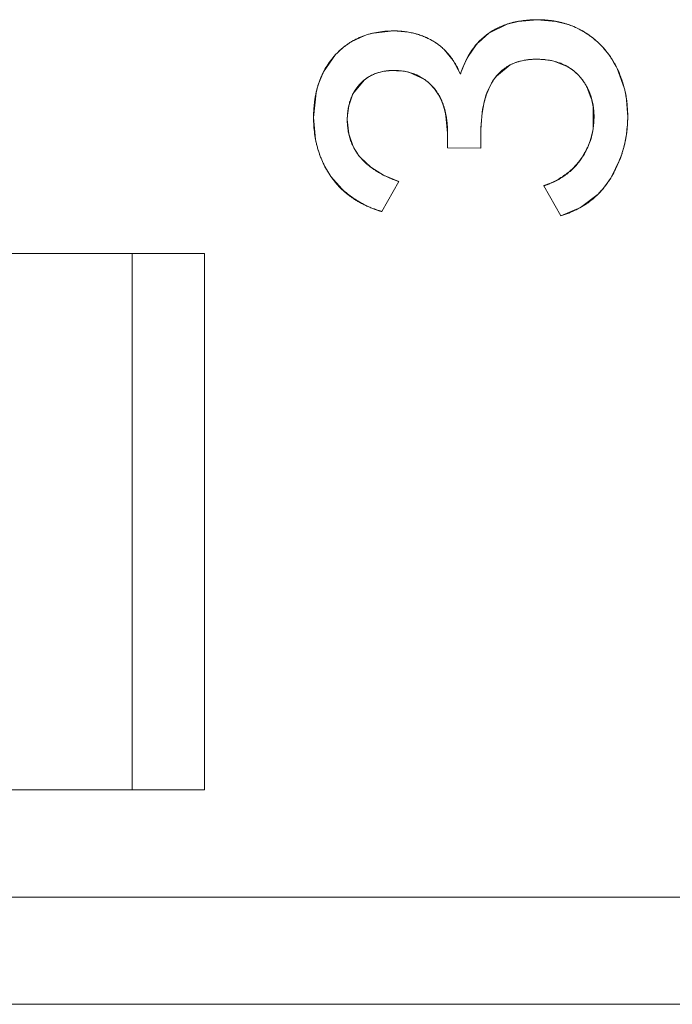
# Model space of a CAD drawing. Header units: inches. Extents: x 830 to 2908, y -1046 to 167.
# Tile 31 of 58: x 2654.63 to 2657.67, y -808.06 to -803.47. Entities that reach past the tile are written whole.
import ezdxf

# ---------------------------------------------------------------- set-up
doc = ezdxf.new("R2010")
doc.units = ezdxf.units.IN
doc.header["$LTSCALE"] = 23.1
doc.header["$MEASUREMENT"] = 0
doc.layers.get('0').update_dxf_attribs({"lineweight": 18})
doc.layers.add('1_6', color=7, linetype='Continuous', lineweight=18)

msp = doc.modelspace()

# ---------------------------------------------------------------- linework, layer by layer
at = {"color": 0, "linetype": 'Continuous', "lineweight": 0}
for p, q in [((2656.815, -803.536), (2656.9014, -803.4934)), ((2656.9014, -803.4934), (2656.9515, -803.4808)), ((2656.9515, -803.4808), (2657.0401, -803.473)), ((2657.0401, -803.473), (2657.1284, -803.4807)), ((2657.1284, -803.4807), (2657.1787, -803.4932)), ((2656.1762, -803.575), (2656.2337, -803.5477)), ((2656.2647, -803.5381), (2656.3707, -803.5254)), ((2656.3707, -803.5254), (2656.4403, -803.5311)), ((2656.7667, -803.579), (2656.815, -803.536)), ((2656.7215, -803.6406), (2656.7532, -803.5947)), ((2656.0449, -803.7159), (2656.101, -803.636)), ((2656.6074, -803.6123), (2656.6491, -803.6628)), ((2656.6491, -803.6628), (2656.683, -803.7271)), ((2656.9155, -803.6839), (2656.8516, -803.7356)), ((2656.9439, -803.6716), (2656.9155, -803.6839)), ((2657.0003, -803.6593), (2656.954, -803.6684)), ((2657.0381, -803.6573), (2657.0279, -803.6575)), ((2657.0977, -803.6621), (2657.0381, -803.6573)), ((2657.1813, -803.6913), (2657.118, -803.6663)), ((2656.0187, -803.7797), (2656.0449, -803.7159)), ((2656.415, -803.7126), (2656.3557, -803.7102)), ((2656.5163, -803.752), (2656.4423, -803.718)), ((2657.4136, -803.7), (2657.4469, -803.7905)), ((2656.2342, -803.7544), (2656.1818, -803.8191)), ((2656.5621, -803.7953), (2656.5392, -803.7705)), ((2655.9981, -803.9289), (2656.0096, -803.8146)), ((2656.1818, -803.8191), (2656.162, -803.8743)), ((2657.2933, -803.8401), (2657.2776, -803.7979)), ((2657.455, -803.8284), (2657.463, -803.9251)), ((2656.162, -803.8743), (2656.1559, -803.9179)), ((2657.3022, -803.9806), (2657.3018, -803.8785)), ((2656.6229, -804.0027), (2656.6155, -803.9215)), ((2656.0074, -804.031), (2655.9981, -803.9289)), ((2656.1553, -803.9386), (2656.1622, -804.0054)), ((2656.1622, -804.0054), (2656.1828, -804.0638)), ((2656.6229, -804.0706), (2656.6229, -804.0027)), ((2656.7781, -804.0124), (2656.7781, -804.0725)), ((2656.7781, -804.0725), (2656.6229, -804.0706)), ((2656.2174, -804.1162), (2656.2647, -804.1609)), ((2657.4274, -804.122), (2657.3835, -804.2112)), ((2656.2647, -804.1609), (2656.3243, -804.1981)), ((2656.3243, -804.1981), (2656.3959, -804.2277)), ((2656.13, -804.2619), (2656.0786, -804.2035)), ((2656.3163, -804.3674), (2656.3959, -804.2277)), ((2657.0711, -804.2471), (2657.1507, -804.3868)), ((2657.3835, -804.2112), (2657.3447, -804.2643)), ((2657.325, -804.2858), (2657.2434, -804.3482)), ((2657.2434, -804.3482), (2657.1507, -804.3868))]:
    msp.add_line(p, q, dxfattribs=at)
for centre, radius, start, end in [((2657.0605, -803.8622), 0.3875, 68.5068, 72.2366), ((2657.0644, -803.8532), 0.3777, 57.3749, 68.5448), ((2656.3515, -803.8759), 0.3488, 104.4149, 109.7464), ((2656.381, -803.8813), 0.3552, 75.3234, 80.3929), ((2656.3849, -803.8655), 0.3389, 72.5849, 75.2818), ((2656.3852, -803.8648), 0.3381, 69.5901, 72.586), ((2656.3887, -803.856), 0.3287, 58.8234, 69.6384), ((2657.0638, -803.8531), 0.3779, 51.7015, 57.302), ((2657.0526, -803.8674), 0.3961, 47.1658, 51.7104), ((2656.3543, -803.8713), 0.3457, 121, 137.1104), ((2657.0208, -803.8108), 0.344, 137.6236, 141.0718), ((2657.0451, -803.8757), 0.4072, 45.1467, 47.1779), ((2657.0353, -803.8852), 0.4209, 37.7457, 45.1199), ((2657.0744, -803.8484), 0.4095, 149.4989, 152.056), ((2657.0273, -803.8916), 0.4311, 34.9647, 37.7683), ((2657.0249, -803.8933), 0.434, 31.3374, 34.9651), ((2657.0938, -803.8581), 0.4312, 153.9739, 162.315), ((2657.083, -803.853), 0.4193, 152.0527, 153.9554), ((2657.0167, -803.8817), 0.2223, 106.394, 109.1188), ((2657.035, -803.9781), 0.3207, 94.7602, 96.2202), ((2657.0366, -803.9969), 0.3396, 93.283, 94.7595), ((2657.0379, -804.0201), 0.3628, 91.5709, 93.2797), ((2657.0483, -803.9532), 0.2953, 76.3494, 80.3826), ((2657.0257, -803.8929), 0.4332, 26.4354, 31.3412), ((2656.3574, -803.9075), 0.1965, 120.0074, 128.8293), ((2656.3785, -803.9686), 0.2586, 75.7101, 81.8759), ((2656.4115, -803.9008), 0.411, 162.8774, 165.1133), ((2656.3902, -803.9315), 0.2194, 47.2212, 54.9091), ((2657.0362, -803.91), 0.2662, 24.9036, 29.2288), ((2656.4359, -803.9072), 0.4362, 165.1186, 167.7464), ((2656.9612, -803.914), 0.5012, 9.842, 14.2664), ((2656.9903, -803.9271), 0.3152, 11.5169, 16.0365), ((2656.9798, -803.9294), 0.326, 8.9729, 11.5295), ((2656.4864, -803.9387), 0.3311, 176.3976, 179.9923), ((2656.8804, -803.9229), 0.5826, 350.2764, 359.7788), ((2656.976, -803.9323), 0.3298, 337.1861, 351.5666), ((2656.4959, -803.9376), 0.4974, 190.8292, 194.0781), ((2656.4129, -803.9496), 0.2569, 206.4073, 220.4382), ((2656.9161, -803.9302), 0.5461, 340.2112, 346.9738), ((2656.8984, -803.9258), 0.5644, 346.9481, 349.3379), ((2656.8928, -803.9247), 0.5701, 349.3354, 350.2495), ((2656.9322, -803.9356), 0.5291, 339.3728, 340.1805), ((2656.9627, -803.9112), 0.3531, 303.6547, 308.258), ((2656.9681, -803.9179), 0.3445, 308.2409, 315.1948), ((2656.9695, -803.9262), 0.3366, 287.5582, 294.5206), ((2656.9644, -803.9147), 0.3492, 294.4966, 298.6534), ((2656.9621, -803.9105), 0.354, 298.6509, 303.6596), ((2656.4256, -803.9451), 0.4333, 226.9672, 231.5652), ((2656.4432, -803.9228), 0.4617, 231.5876, 238.8948), ((2657.0379, -804.0031), 0.4029, 315.4307, 319.5853), ((2656.4509, -803.9105), 0.4762, 238.8592, 239.8586), ((2656.4529, -803.907), 0.4803, 239.8606, 242.5454), ((2656.4544, -803.9042), 0.4834, 242.5443, 245.7104), ((2656.4516, -803.9107), 0.4763, 245.6875, 253.4874)]:
    msp.add_arc(centre, radius, start, end, dxfattribs=at)
for points, knots in [([(2657.0401, -803.473), (2657.0289, -803.473), (2657.007, -803.4737), (2656.9755, -803.4766), (2656.9504, -803.4807), (2656.931, -803.485), (2656.9168, -803.4887), (2656.9029, -803.4929), (2656.8893, -803.4975), (2656.8761, -803.5027), (2656.8653, -803.5074), (2656.8569, -803.5114), (2656.8506, -803.5146), (2656.8445, -803.5178), (2656.8394, -803.5207), (2656.8354, -803.523), (2656.8324, -803.5247), (2656.8295, -803.5265), (2656.8265, -803.5284), (2656.8241, -803.5299), (2656.8222, -803.5312), (2656.8207, -803.5321), (2656.8195, -803.5329), (2656.8185, -803.5336), (2656.8178, -803.5341), (2656.8171, -803.5345), (2656.8165, -803.5349), (2656.816, -803.5353), (2656.8157, -803.5355), (2656.8155, -803.5356), (2656.8153, -803.5358), (2656.8152, -803.5359), (2656.8151, -803.5359), (2656.815, -803.536), (2656.815, -803.536), (2656.815, -803.536)], [0, 0, 0, 0, 0.125, 0.25, 0.375, 0.437501, 0.500001, 0.562501, 0.625001, 0.687501, 0.750001, 0.781251, 0.812501, 0.843751, 0.875001, 0.890626, 0.906251, 0.921876, 0.937501, 0.953126, 0.960939, 0.968751, 0.976564, 0.98047, 0.984376, 0.988282, 0.992189, 0.994142, 0.996095, 0.997071, 0.998048, 0.999025, 0.999513, 0.999757, 1, 1, 1, 1]), ([(2657.268, -803.5351), (2657.26, -803.5299), (2657.2436, -803.5202), (2657.2179, -803.5076), (2657.1956, -803.4987), (2657.1771, -803.4926), (2657.163, -803.4885), (2657.1486, -803.4848), (2657.134, -803.4817), (2657.119, -803.479), (2657.1063, -803.4772), (2657.096, -803.476), (2657.0883, -803.4752), (2657.0804, -803.4745), (2657.0738, -803.4741), (2657.0685, -803.4737), (2657.0645, -803.4736), (2657.0604, -803.4734), (2657.0564, -803.4732), (2657.053, -803.4732), (2657.0503, -803.4731), (2657.0483, -803.4731), (2657.0466, -803.473), (2657.0452, -803.473), (2657.0442, -803.473), (2657.0431, -803.473), (2657.0423, -803.473), (2657.0416, -803.473), (2657.0412, -803.473), (2657.0408, -803.473), (2657.0406, -803.473), (2657.0404, -803.473), (2657.0402, -803.473), (2657.0401, -803.473), (2657.0401, -803.473), (2657.0401, -803.473)], [0, 0, 0, 0, 0.125, 0.25, 0.375, 0.437501, 0.500001, 0.562501, 0.625001, 0.687501, 0.750001, 0.781251, 0.812501, 0.843751, 0.875001, 0.890626, 0.906251, 0.921876, 0.937501, 0.953126, 0.960939, 0.968751, 0.976564, 0.98047, 0.984376, 0.988282, 0.992189, 0.994142, 0.996095, 0.997071, 0.998048, 0.999025, 0.999513, 0.999757, 1, 1, 1, 1]), ([(2656.3707, -803.5254), (2656.3567, -803.5254), (2656.3296, -803.5266), (2656.2909, -803.5317), (2656.2603, -803.5389), (2656.2368, -803.5464), (2656.2197, -803.5529), (2656.2031, -803.5602), (2656.187, -803.5684), (2656.1714, -803.5775), (2656.1588, -803.5858), (2656.149, -803.5929), (2656.1417, -803.5984), (2656.1346, -803.6041), (2656.1288, -803.609), (2656.1242, -803.6131), (2656.1208, -803.6162), (2656.1174, -803.6194), (2656.1141, -803.6226), (2656.1113, -803.6253), (2656.1091, -803.6275), (2656.1074, -803.6292), (2656.1061, -803.6306), (2656.105, -803.6317), (2656.1042, -803.6326), (2656.1034, -803.6334), (2656.1027, -803.6341), (2656.1022, -803.6347), (2656.1018, -803.6351), (2656.1016, -803.6354), (2656.1014, -803.6356), (2656.1012, -803.6358), (2656.1011, -803.6359), (2656.101, -803.6359), (2656.101, -803.636), (2656.101, -803.636), (2656.101, -803.636)], [0, 0, 0, 0, 0.125, 0.25, 0.375, 0.437501, 0.500001, 0.562501, 0.625001, 0.687501, 0.750001, 0.781251, 0.812501, 0.843751, 0.875001, 0.890626, 0.906251, 0.921876, 0.937501, 0.953126, 0.960939, 0.968751, 0.976564, 0.98047, 0.984376, 0.988282, 0.992189, 0.994142, 0.996095, 0.997071, 0.998048, 0.999025, 0.999513, 0.999757, 0.999997, 1, 1, 1, 1]), ([(2656.5589, -803.5748), (2656.5521, -803.5707), (2656.5382, -803.563), (2656.5166, -803.5529), (2656.498, -803.5458), (2656.4827, -803.5409), (2656.4711, -803.5377), (2656.4592, -803.5348), (2656.4471, -803.5323), (2656.4349, -803.5302), (2656.4245, -803.5287), (2656.4161, -803.5278), (2656.4098, -803.5271), (2656.4034, -803.5266), (2656.398, -803.5262), (2656.3937, -803.526), (2656.3904, -803.5258), (2656.3872, -803.5257), (2656.3839, -803.5256), (2656.3812, -803.5255), (2656.379, -803.5255), (2656.3773, -803.5255), (2656.3759, -803.5254), (2656.3748, -803.5254), (2656.374, -803.5254), (2656.3732, -803.5254), (2656.3725, -803.5254), (2656.3719, -803.5254), (2656.3716, -803.5254), (2656.3713, -803.5254), (2656.3711, -803.5254), (2656.3709, -803.5254), (2656.3708, -803.5254), (2656.3707, -803.5254), (2656.3707, -803.5254), (2656.3707, -803.5254)], [0, 0, 0, 0, 0.125, 0.25, 0.375, 0.4375, 0.500001, 0.562501, 0.625001, 0.687501, 0.750001, 0.781251, 0.812501, 0.843751, 0.875001, 0.890626, 0.906251, 0.921876, 0.937501, 0.953126, 0.960939, 0.968751, 0.976564, 0.98047, 0.984376, 0.988282, 0.992189, 0.994142, 0.996095, 0.997071, 0.998048, 0.999024, 0.999513, 0.999757, 1, 1, 1, 1]), ([(2657.4136, -803.7), (2657.4094, -803.6914), (2657.4007, -803.6747), (2657.3861, -803.6509), (2657.3728, -803.6321), (2657.3614, -803.6177), (2657.3525, -803.6073), (2657.3432, -803.5971), (2657.3336, -803.5873), (2657.3235, -803.5778), (2657.3149, -803.5701), (2657.3078, -803.5642), (2657.3024, -803.5598), (2657.2969, -803.5555), (2657.2922, -803.5519), (2657.2884, -803.5492), (2657.2856, -803.5471), (2657.2827, -803.545), (2657.2798, -803.543), (2657.2774, -803.5413), (2657.2754, -803.54), (2657.2739, -803.539), (2657.2727, -803.5382), (2657.2717, -803.5375), (2657.271, -803.5371), (2657.2702, -803.5366), (2657.2696, -803.5362), (2657.2691, -803.5358), (2657.2688, -803.5356), (2657.2685, -803.5355), (2657.2683, -803.5354), (2657.2682, -803.5353), (2657.2681, -803.5352), (2657.268, -803.5351), (2657.268, -803.5351), (2657.268, -803.5351)], [0, 0, 0, 0, 0.125, 0.25, 0.375, 0.437501, 0.500001, 0.562501, 0.625001, 0.687501, 0.750001, 0.781251, 0.812501, 0.843751, 0.875001, 0.890626, 0.906251, 0.921876, 0.937501, 0.953126, 0.960939, 0.968751, 0.976564, 0.98047, 0.984376, 0.988282, 0.992189, 0.994142, 0.996095, 0.997071, 0.998048, 0.999025, 0.999513, 0.999757, 1, 1, 1, 1]), ([(2656.683, -803.7271), (2656.6794, -803.7185), (2656.6719, -803.702), (2656.6594, -803.6788), (2656.648, -803.6608), (2656.6383, -803.6473), (2656.6307, -803.6376), (2656.6228, -803.6283), (2656.6146, -803.6194), (2656.606, -803.6109), (2656.5987, -803.6042), (2656.5927, -803.599), (2656.5881, -803.5952), (2656.5834, -803.5916), (2656.5794, -803.5886), (2656.5762, -803.5863), (2656.5738, -803.5846), (2656.5714, -803.5829), (2656.5689, -803.5812), (2656.5668, -803.5798), (2656.5652, -803.5788), (2656.5639, -803.578), (2656.5629, -803.5773), (2656.562, -803.5768), (2656.5614, -803.5764), (2656.5608, -803.576), (2656.5602, -803.5757), (2656.5598, -803.5754), (2656.5596, -803.5752), (2656.5593, -803.5751), (2656.5592, -803.575), (2656.559, -803.5749), (2656.559, -803.5749), (2656.5589, -803.5748), (2656.5589, -803.5748), (2656.5589, -803.5748), (2656.5589, -803.5748)], [0, 0, 0, 0, 0.125, 0.25, 0.375, 0.437501, 0.500001, 0.562501, 0.625001, 0.687501, 0.750001, 0.781251, 0.812501, 0.843751, 0.875001, 0.890626, 0.906251, 0.921876, 0.937501, 0.953126, 0.960939, 0.968751, 0.976564, 0.98047, 0.984376, 0.988282, 0.992189, 0.994142, 0.996095, 0.997072, 0.998048, 0.999025, 0.999513, 0.999757, 0.999996, 1, 1, 1, 1]), ([(2656.101, -803.636), (2656.0924, -803.6452), (2656.0763, -803.6644), (2656.0554, -803.6954), (2656.0407, -803.7231), (2656.0305, -803.7464), (2656.0237, -803.7644), (2656.0176, -803.783), (2656.0124, -803.8021), (2656.008, -803.8218), (2656.005, -803.8387), (2656.003, -803.8525), (2656.0016, -803.863), (2656.0005, -803.8736), (2655.9998, -803.8826), (2655.9993, -803.8899), (2655.999, -803.8953), (2655.9987, -803.9008), (2655.9985, -803.9064), (2655.9983, -803.911), (2655.9982, -803.9148), (2655.9982, -803.9176), (2655.9981, -803.9199), (2655.9981, -803.9218), (2655.9981, -803.9232), (2655.9981, -803.9246), (2655.9981, -803.9258), (2655.9981, -803.9268), (2655.9981, -803.9274), (2655.9981, -803.9278), (2655.9981, -803.9282), (2655.9981, -803.9285), (2655.9981, -803.9287), (2655.9981, -803.9288), (2655.9981, -803.9289), (2655.9981, -803.9289)], [0, 0, 0, 0, 0.125, 0.25, 0.375, 0.437501, 0.500001, 0.562501, 0.625001, 0.687501, 0.750001, 0.781251, 0.812501, 0.843751, 0.875001, 0.890626, 0.906251, 0.921876, 0.937501, 0.953126, 0.960939, 0.968751, 0.976564, 0.98047, 0.984376, 0.988282, 0.992189, 0.994142, 0.996095, 0.997072, 0.998048, 0.999025, 0.999513, 0.999757, 1, 1, 1, 1]), ([(2656.7781, -804.0124), (2656.7781, -803.9828), (2656.7808, -803.9273), (2656.793, -803.8552), (2656.8099, -803.8044), (2656.8275, -803.7692), (2656.8427, -803.7456), (2656.86, -803.7248), (2656.8793, -803.7068), (2656.9006, -803.6915), (2656.9201, -803.6811), (2656.9367, -803.6742), (2656.9496, -803.6697), (2656.9631, -803.6659), (2656.9747, -803.6633), (2656.9843, -803.6615), (2656.9916, -803.6604), (2656.999, -803.6594), (2657.0066, -803.6587), (2657.013, -803.6582), (2657.0181, -803.6578), (2657.0221, -803.6577), (2657.0254, -803.6575), (2657.028, -803.6574), (2657.03, -803.6574), (2657.032, -803.6574), (2657.0337, -803.6573), (2657.035, -803.6573), (2657.0359, -803.6573), (2657.0365, -803.6573), (2657.037, -803.6573), (2657.0375, -803.6573), (2657.0378, -803.6573), (2657.0379, -803.6573), (2657.0381, -803.6573), (2657.0381, -803.6573), (2657.0381, -803.6573)], [0, 0, 0, 0, 0.125, 0.25, 0.375, 0.4375, 0.5, 0.5625, 0.625, 0.6875, 0.75, 0.78125, 0.8125, 0.84375, 0.875, 0.890625, 0.90625, 0.921875, 0.9375, 0.953125, 0.960938, 0.96875, 0.976563, 0.980469, 0.984375, 0.988282, 0.992188, 0.994141, 0.996094, 0.997071, 0.998047, 0.999024, 0.999512, 0.999756, 0.999997, 1, 1, 1, 1]), ([(2657.0381, -803.6573), (2657.0486, -803.6573), (2657.069, -803.6581), (2657.098, -803.6617), (2657.1206, -803.6667), (2657.1379, -803.6719), (2657.1504, -803.6763), (2657.1625, -803.6814), (2657.1742, -803.6871), (2657.1854, -803.6934), (2657.1944, -803.6991), (2657.2014, -803.704), (2657.2065, -803.7078), (2657.2116, -803.7118), (2657.2157, -803.7152), (2657.2189, -803.7181), (2657.2213, -803.7202), (2657.2236, -803.7224), (2657.226, -803.7246), (2657.2279, -803.7265), (2657.2294, -803.728), (2657.2306, -803.7292), (2657.2315, -803.7302), (2657.2323, -803.7309), (2657.2328, -803.7315), (2657.2334, -803.7321), (2657.2339, -803.7326), (2657.2342, -803.733), (2657.2345, -803.7333), (2657.2346, -803.7335), (2657.2348, -803.7336), (2657.2349, -803.7337), (2657.235, -803.7338), (2657.235, -803.7339), (2657.2351, -803.7339), (2657.2351, -803.7339)], [0, 0, 0, 0, 0.125, 0.25, 0.375, 0.437501, 0.500001, 0.562501, 0.625001, 0.687501, 0.750001, 0.781251, 0.812501, 0.843751, 0.875001, 0.890626, 0.906251, 0.921876, 0.937501, 0.953126, 0.960939, 0.968751, 0.976564, 0.98047, 0.984376, 0.988282, 0.992189, 0.994142, 0.996095, 0.997072, 0.998048, 0.999025, 0.999513, 0.999757, 1, 1, 1, 1]), ([(2657.2685, -803.78), (2657.2591, -803.7633), (2657.2346, -803.7291), (2657.2012, -803.7028), (2657.1813, -803.6913)], [0, 0, 0, 0, 0.453553, 1, 1, 1, 1]), ([(2656.2135, -803.7737), (2656.2183, -803.7684), (2656.2285, -803.7584), (2656.2451, -803.7454), (2656.2602, -803.7362), (2656.2729, -803.7299), (2656.2828, -803.7256), (2656.293, -803.7219), (2656.3036, -803.7186), (2656.3145, -803.7159), (2656.3239, -803.714), (2656.3316, -803.7127), (2656.3375, -803.7119), (2656.3434, -803.7113), (2656.3484, -803.7108), (2656.3525, -803.7105), (2656.3556, -803.7103), (2656.3587, -803.7101), (2656.3618, -803.71), (2656.3644, -803.7099), (2656.3665, -803.7098), (2656.3681, -803.7098), (2656.3694, -803.7097), (2656.3705, -803.7097), (2656.3713, -803.7097), (2656.3721, -803.7097), (2656.3727, -803.7097), (2656.3733, -803.7097), (2656.3736, -803.7097), (2656.3739, -803.7097), (2656.3741, -803.7097), (2656.3742, -803.7097), (2656.3743, -803.7097), (2656.3744, -803.7097), (2656.3745, -803.7097), (2656.3745, -803.7097)], [0, 0, 0, 0, 0.125, 0.25, 0.375, 0.437501, 0.500001, 0.562501, 0.625001, 0.687501, 0.750001, 0.781251, 0.812501, 0.843751, 0.875001, 0.890626, 0.906251, 0.921876, 0.937501, 0.953126, 0.960939, 0.968751, 0.976564, 0.98047, 0.984376, 0.988282, 0.992189, 0.994142, 0.996095, 0.997071, 0.998048, 0.999025, 0.999513, 0.999757, 1, 1, 1, 1]), ([(2656.3557, -803.7102), (2656.3306, -803.7116), (2656.2972, -803.718), (2656.2668, -803.7329), (2656.2591, -803.7373)], [0, 0, 0, 0, 0.739284, 1, 1, 1, 1]), ([(2656.3745, -803.7097), (2656.3835, -803.7097), (2656.4012, -803.7105), (2656.4266, -803.714), (2656.4467, -803.7189), (2656.4622, -803.7239), (2656.4735, -803.7283), (2656.4845, -803.7332), (2656.4952, -803.7388), (2656.5056, -803.7449), (2656.514, -803.7505), (2656.5206, -803.7553), (2656.5254, -803.759), (2656.5302, -803.7629), (2656.5341, -803.7662), (2656.5372, -803.769), (2656.5395, -803.7711), (2656.5418, -803.7732), (2656.5441, -803.7754), (2656.546, -803.7772), (2656.5475, -803.7787), (2656.5486, -803.7798), (2656.5495, -803.7808), (2656.5502, -803.7815), (2656.5508, -803.7821), (2656.5513, -803.7827), (2656.5518, -803.7832), (2656.5521, -803.7835), (2656.5524, -803.7838), (2656.5526, -803.784), (2656.5527, -803.7841), (2656.5528, -803.7842), (2656.5529, -803.7843), (2656.5529, -803.7844), (2656.553, -803.7844), (2656.553, -803.7844)], [0, 0, 0, 0, 0.125, 0.25, 0.375001, 0.437501, 0.500001, 0.562501, 0.625001, 0.687501, 0.750001, 0.781251, 0.812501, 0.843751, 0.875001, 0.890626, 0.906251, 0.921876, 0.937501, 0.953126, 0.960939, 0.968751, 0.976564, 0.98047, 0.984376, 0.988283, 0.992189, 0.994142, 0.996095, 0.997072, 0.998048, 0.999025, 0.999513, 0.999757, 1, 1, 1, 1]), ([(2656.8516, -803.7356), (2656.8487, -803.739), (2656.7879, -803.8141), (2656.7781, -803.921), (2656.7781, -804.0124)], [0, 0, 0, 0, 0.046857, 1, 1, 1, 1]), ([(2657.2351, -803.7339), (2657.241, -803.7403), (2657.252, -803.7535), (2657.2664, -803.7744), (2657.2765, -803.7928), (2657.2836, -803.8082), (2657.2883, -803.82), (2657.2924, -803.8321), (2657.296, -803.8445), (2657.299, -803.8572), (2657.3011, -803.868), (2657.3025, -803.8768), (2657.3034, -803.8835), (2657.3042, -803.8902), (2657.3047, -803.8959), (2657.305, -803.9005), (2657.3052, -803.904), (2657.3054, -803.9074), (2657.3056, -803.9109), (2657.3057, -803.9139), (2657.3058, -803.9162), (2657.3058, -803.918), (2657.3058, -803.9195), (2657.3058, -803.9206), (2657.3058, -803.9215), (2657.3059, -803.9224), (2657.3059, -803.9232), (2657.3059, -803.9238), (2657.3059, -803.9241), (2657.3059, -803.9244), (2657.3059, -803.9247), (2657.3059, -803.9248), (2657.3059, -803.925), (2657.3059, -803.925), (2657.3059, -803.9251), (2657.3059, -803.9251), (2657.3059, -803.9251)], [0, 0, 0, 0, 0.125, 0.25, 0.375, 0.437501, 0.500001, 0.562501, 0.625001, 0.687501, 0.750001, 0.781251, 0.812501, 0.843751, 0.875001, 0.890626, 0.906251, 0.921876, 0.937501, 0.953126, 0.960939, 0.968751, 0.976564, 0.98047, 0.984376, 0.988282, 0.992189, 0.994142, 0.996095, 0.997072, 0.998048, 0.999025, 0.999513, 0.999757, 0.999991, 1, 1, 1, 1]), ([(2657.463, -803.9251), (2657.463, -803.9149), (2657.4624, -803.8947), (2657.4601, -803.8651), (2657.4569, -803.8409), (2657.4536, -803.8218), (2657.4507, -803.8077), (2657.4474, -803.7937), (2657.4438, -803.7798), (2657.4397, -803.7661), (2657.436, -803.7549), (2657.4329, -803.7459), (2657.4304, -803.7392), (2657.4278, -803.7326), (2657.4256, -803.7271), (2657.4238, -803.7227), (2657.4224, -803.7194), (2657.421, -803.7162), (2657.4196, -803.7129), (2657.4183, -803.7102), (2657.4174, -803.7081), (2657.4166, -803.7065), (2657.416, -803.7051), (2657.4155, -803.704), (2657.4151, -803.7032), (2657.4147, -803.7024), (2657.4144, -803.7018), (2657.4141, -803.7012), (2657.414, -803.7009), (2657.4139, -803.7006), (2657.4138, -803.7004), (2657.4137, -803.7002), (2657.4136, -803.7001), (2657.4136, -803.7001), (2657.4136, -803.7), (2657.4136, -803.7)], [0, 0, 0, 0, 0.125, 0.25, 0.375, 0.437501, 0.500001, 0.562501, 0.625001, 0.687501, 0.750001, 0.781251, 0.812501, 0.843751, 0.875001, 0.890626, 0.906251, 0.921876, 0.937501, 0.953126, 0.960939, 0.968751, 0.976564, 0.98047, 0.984376, 0.988282, 0.992189, 0.994142, 0.996095, 0.997071, 0.998048, 0.999025, 0.999513, 0.999757, 1, 1, 1, 1]), ([(2656.1553, -803.9386), (2656.1553, -803.9302), (2656.1559, -803.9138), (2656.1586, -803.8903), (2656.1624, -803.8717), (2656.1663, -803.8574), (2656.1697, -803.8469), (2656.1736, -803.8368), (2656.1779, -803.8269), (2656.1827, -803.8173), (2656.1871, -803.8095), (2656.1908, -803.8035), (2656.1937, -803.799), (2656.1967, -803.7946), (2656.1993, -803.791), (2656.2014, -803.7882), (2656.2031, -803.786), (2656.2047, -803.7839), (2656.2064, -803.7819), (2656.2078, -803.7801), (2656.209, -803.7788), (2656.2099, -803.7777), (2656.2106, -803.7769), (2656.2112, -803.7762), (2656.2117, -803.7757), (2656.2121, -803.7752), (2656.2125, -803.7748), (2656.2128, -803.7745), (2656.213, -803.7743), (2656.2131, -803.7741), (2656.2132, -803.774), (2656.2133, -803.7739), (2656.2134, -803.7738), (2656.2134, -803.7737), (2656.2135, -803.7737), (2656.2135, -803.7737)], [0, 0, 0, 0, 0.125, 0.25, 0.375, 0.4375, 0.500001, 0.562501, 0.625001, 0.687501, 0.750001, 0.781251, 0.812501, 0.843751, 0.875001, 0.890626, 0.906251, 0.921876, 0.937501, 0.953126, 0.960939, 0.968751, 0.976564, 0.98047, 0.984376, 0.988282, 0.992189, 0.994142, 0.996095, 0.997071, 0.998048, 0.999025, 0.999513, 0.999757, 1, 1, 1, 1]), ([(2656.553, -803.7844), (2656.5588, -803.7906), (2656.5697, -803.8038), (2656.5839, -803.8257), (2656.5939, -803.8457), (2656.6008, -803.8628), (2656.6055, -803.8762), (2656.6096, -803.8901), (2656.6131, -803.9046), (2656.6161, -803.9196), (2656.6182, -803.9325), (2656.6195, -803.9431), (2656.6204, -803.9512), (2656.6212, -803.9595), (2656.6217, -803.9665), (2656.622, -803.9721), (2656.6223, -803.9764), (2656.6224, -803.9807), (2656.6226, -803.985), (2656.6227, -803.9887), (2656.6228, -803.9916), (2656.6228, -803.9938), (2656.6228, -803.9956), (2656.6228, -803.9971), (2656.6228, -803.9982), (2656.6229, -803.9994), (2656.6229, -804.0003), (2656.6229, -804.001), (2656.6229, -804.0015), (2656.6229, -804.0019), (2656.6229, -804.0022), (2656.6229, -804.0024), (2656.6229, -804.0026), (2656.6229, -804.0026), (2656.6229, -804.0027), (2656.6229, -804.0027)], [0, 0, 0, 0, 0.125, 0.25, 0.375001, 0.437501, 0.500001, 0.562501, 0.625001, 0.687501, 0.750001, 0.781251, 0.812501, 0.843751, 0.875001, 0.890626, 0.906252, 0.921877, 0.937502, 0.953127, 0.960939, 0.968752, 0.976564, 0.98047, 0.984377, 0.988283, 0.992189, 0.994142, 0.996095, 0.997072, 0.998049, 0.999025, 0.999513, 0.999758, 1, 1, 1, 1]), ([(2657.3059, -803.9251), (2657.3059, -803.9338), (2657.3052, -803.9511), (2657.3025, -803.9766), (2657.2986, -803.9975), (2657.2946, -804.014), (2657.2912, -804.0262), (2657.2872, -804.0384), (2657.2828, -804.0504), (2657.278, -804.0623), (2657.2735, -804.0721), (2657.2698, -804.0799), (2657.2668, -804.0857), (2657.2637, -804.0915), (2657.2611, -804.0964), (2657.2589, -804.1002), (2657.2573, -804.1031), (2657.2556, -804.1059), (2657.2538, -804.1088), (2657.2524, -804.1111), (2657.2512, -804.113), (2657.2503, -804.1145), (2657.2496, -804.1156), (2657.249, -804.1166), (2657.2485, -804.1173), (2657.248, -804.118), (2657.2477, -804.1186), (2657.2474, -804.1191), (2657.2472, -804.1193), (2657.247, -804.1196), (2657.2469, -804.1198), (2657.2468, -804.1199), (2657.2467, -804.12), (2657.2467, -804.1201), (2657.2467, -804.1201), (2657.2467, -804.1201)], [0, 0, 0, 0, 0.125, 0.25, 0.375, 0.4375, 0.500001, 0.562501, 0.625001, 0.687501, 0.750001, 0.781251, 0.812501, 0.843751, 0.875001, 0.890626, 0.906251, 0.921876, 0.937501, 0.953126, 0.960939, 0.968751, 0.976564, 0.98047, 0.984376, 0.988282, 0.992189, 0.994142, 0.996095, 0.997071, 0.998048, 0.999025, 0.999513, 0.999757, 1, 1, 1, 1]), ([(2657.3835, -804.2112), (2657.3901, -804.2003), (2657.4025, -804.1782), (2657.4187, -804.1443), (2657.43, -804.1155), (2657.4379, -804.092), (2657.4432, -804.0742), (2657.4478, -804.0563), (2657.4519, -804.0381), (2657.4553, -804.0197), (2657.4576, -804.0043), (2657.4592, -803.9918), (2657.4602, -803.9824), (2657.461, -803.973), (2657.4616, -803.9651), (2657.462, -803.9588), (2657.4623, -803.954), (2657.4625, -803.9492), (2657.4627, -803.9444), (2657.4628, -803.9404), (2657.4628, -803.9372), (2657.4629, -803.9348), (2657.4629, -803.9328), (2657.4629, -803.9312), (2657.4629, -803.93), (2657.463, -803.9287), (2657.463, -803.9277), (2657.463, -803.9269), (2657.463, -803.9264), (2657.463, -803.926), (2657.463, -803.9257), (2657.463, -803.9255), (2657.463, -803.9253), (2657.463, -803.9252), (2657.463, -803.9251), (2657.463, -803.9251)], [0, 0, 0, 0, 0.125, 0.25, 0.375, 0.437501, 0.500001, 0.562501, 0.625001, 0.687501, 0.750001, 0.781251, 0.812501, 0.843751, 0.875001, 0.890626, 0.906251, 0.921876, 0.937501, 0.953126, 0.960939, 0.968751, 0.976564, 0.98047, 0.984376, 0.988282, 0.992189, 0.994142, 0.996095, 0.997072, 0.998048, 0.999025, 0.999513, 0.999757, 1, 1, 1, 1]), ([(2655.9981, -803.9289), (2655.9981, -803.942), (2655.9989, -803.9678), (2656.0027, -804.0052), (2656.0079, -804.0354), (2656.0134, -804.0589), (2656.0181, -804.0762), (2656.0235, -804.0932), (2656.0294, -804.1099), (2656.036, -804.1263), (2656.0421, -804.1397), (2656.0472, -804.1502), (2656.0512, -804.1581), (2656.0554, -804.1659), (2656.059, -804.1723), (2656.0619, -804.1773), (2656.0642, -804.1811), (2656.0665, -804.1849), (2656.0688, -804.1887), (2656.0708, -804.1918), (2656.0724, -804.1943), (2656.0736, -804.1961), (2656.0746, -804.1977), (2656.0755, -804.1989), (2656.0761, -804.1998), (2656.0767, -804.2008), (2656.0772, -804.2015), (2656.0776, -804.2021), (2656.0779, -804.2025), (2656.0781, -804.2028), (2656.0782, -804.2031), (2656.0784, -804.2032), (2656.0785, -804.2034), (2656.0785, -804.2034), (2656.0786, -804.2035), (2656.0786, -804.2035), (2656.0786, -804.2035)], [0, 0, 0, 0, 0.125, 0.25, 0.375, 0.4375, 0.500001, 0.562501, 0.625001, 0.687501, 0.750001, 0.781251, 0.812501, 0.843751, 0.875001, 0.890626, 0.906251, 0.921876, 0.937501, 0.953126, 0.960939, 0.968751, 0.976564, 0.98047, 0.984376, 0.988282, 0.992189, 0.994142, 0.996095, 0.997071, 0.998048, 0.999025, 0.999513, 0.999757, 0.999976, 1, 1, 1, 1]), ([(2656.2174, -804.1162), (2656.2122, -804.1101), (2656.2025, -804.0977), (2656.1899, -804.078), (2656.181, -804.0608), (2656.1748, -804.0465), (2656.1707, -804.0355), (2656.1671, -804.0243), (2656.1639, -804.0128), (2656.1612, -804.001), (2656.1594, -803.9911), (2656.1582, -803.983), (2656.1574, -803.9768), (2656.1568, -803.9706), (2656.1563, -803.9654), (2656.156, -803.9612), (2656.1558, -803.958), (2656.1556, -803.9548), (2656.1555, -803.9516), (2656.1554, -803.9489), (2656.1554, -803.9468), (2656.1553, -803.9451), (2656.1553, -803.9438), (2656.1553, -803.9427), (2656.1553, -803.9419), (2656.1553, -803.9411), (2656.1553, -803.9404), (2656.1553, -803.9398), (2656.1553, -803.9395), (2656.1553, -803.9392), (2656.1553, -803.939), (2656.1553, -803.9389), (2656.1553, -803.9387), (2656.1553, -803.9387), (2656.1553, -803.9386), (2656.1553, -803.9386)], [0, 0, 0, 0, 0.125, 0.25, 0.375, 0.437501, 0.500001, 0.562501, 0.625001, 0.687501, 0.750001, 0.781251, 0.812501, 0.843751, 0.875001, 0.890626, 0.906251, 0.921876, 0.937501, 0.953126, 0.960939, 0.968751, 0.976564, 0.98047, 0.984376, 0.988282, 0.992189, 0.994142, 0.996095, 0.997071, 0.998048, 0.999025, 0.999513, 0.999757, 1, 1, 1, 1]), ([(2656.0786, -804.2035), (2656.0511, -804.165), (2656.0288, -804.1158), (2656.0149, -804.0645), (2656.0135, -804.0586)], [0, 0, 0, 0, 0.885749, 1, 1, 1, 1]), ([(2657.2125, -804.1606), (2657.225, -804.148), (2657.2514, -804.1168), (2657.2711, -804.0812), (2657.28, -804.0601)], [0, 0, 0, 0, 0.434264, 1, 1, 1, 1]), ([(2656.3959, -804.2277), (2656.3862, -804.2245), (2656.3673, -804.2177), (2656.3408, -804.2064), (2656.3201, -804.1961), (2656.3043, -804.1874), (2656.293, -804.1805), (2656.282, -804.1734), (2656.2715, -804.166), (2656.2614, -804.1584), (2656.2533, -804.1518), (2656.2471, -804.1464), (2656.2425, -804.1423), (2656.2381, -804.1381), (2656.2344, -804.1346), (2656.2316, -804.1317), (2656.2295, -804.1296), (2656.2274, -804.1274), (2656.2253, -804.1252), (2656.2236, -804.1233), (2656.2223, -804.1218), (2656.2213, -804.1207), (2656.2205, -804.1198), (2656.2198, -804.119), (2656.2193, -804.1185), (2656.2188, -804.1179), (2656.2184, -804.1174), (2656.2181, -804.1171), (2656.2179, -804.1168), (2656.2177, -804.1166), (2656.2176, -804.1165), (2656.2175, -804.1164), (2656.2174, -804.1163), (2656.2174, -804.1163), (2656.2174, -804.1162), (2656.2174, -804.1162)], [0, 0, 0, 0, 0.125, 0.25, 0.375, 0.4375, 0.500001, 0.562501, 0.625001, 0.687501, 0.750001, 0.781251, 0.812501, 0.843751, 0.875001, 0.890626, 0.906251, 0.921876, 0.937501, 0.953126, 0.960939, 0.968751, 0.976564, 0.98047, 0.984376, 0.988282, 0.992189, 0.994142, 0.996095, 0.997071, 0.998048, 0.999025, 0.999513, 0.999757, 1, 1, 1, 1]), ([(2657.2467, -804.1201), (2657.2417, -804.1276), (2657.2313, -804.1421), (2657.2138, -804.1621), (2657.1977, -804.1775), (2657.184, -804.1889), (2657.1732, -804.197), (2657.162, -804.2048), (2657.1504, -804.2121), (2657.1383, -804.219), (2657.1278, -804.2244), (2657.1193, -804.2285), (2657.1127, -804.2315), (2657.1061, -804.2343), (2657.1004, -804.2366), (2657.0958, -804.2384), (2657.0924, -804.2398), (2657.0889, -804.241), (2657.0854, -804.2423), (2657.0824, -804.2433), (2657.0801, -804.2442), (2657.0783, -804.2448), (2657.0768, -804.2453), (2657.0756, -804.2457), (2657.0747, -804.2459), (2657.0738, -804.2462), (2657.073, -804.2465), (2657.0724, -804.2467), (2657.072, -804.2468), (2657.0717, -804.2469), (2657.0715, -804.247), (2657.0713, -804.247), (2657.0712, -804.2471), (2657.0711, -804.2471), (2657.0711, -804.2471), (2657.0711, -804.2471)], [0, 0, 0, 0, 0.125, 0.25, 0.375, 0.4375, 0.5, 0.5625, 0.625, 0.6875, 0.75, 0.78125, 0.8125, 0.84375, 0.875, 0.890625, 0.90625, 0.921875, 0.9375, 0.953125, 0.960938, 0.96875, 0.976563, 0.980469, 0.984375, 0.988281, 0.992188, 0.994141, 0.996094, 0.997071, 0.998047, 0.999024, 0.999512, 0.999756, 1, 1, 1, 1]), ([(2656.0786, -804.2035), (2656.0853, -804.2133), (2656.0995, -804.2321), (2656.1232, -804.2581), (2656.145, -804.278), (2656.1636, -804.2927), (2656.1781, -804.3033), (2656.1933, -804.3132), (2656.2091, -804.3226), (2656.2254, -804.3315), (2656.2395, -804.3384), (2656.2511, -804.3437), (2656.26, -804.3475), (2656.269, -804.3512), (2656.2766, -804.3541), (2656.2828, -804.3564), (2656.2875, -804.3581), (2656.2922, -804.3597), (2656.2969, -804.3613), (2656.3009, -804.3626), (2656.3041, -804.3637), (2656.3065, -804.3644), (2656.3085, -804.3651), (2656.3101, -804.3656), (2656.3114, -804.3659), (2656.3126, -804.3663), (2656.3136, -804.3666), (2656.3144, -804.3669), (2656.3149, -804.367), (2656.3153, -804.3671), (2656.3156, -804.3672), (2656.3159, -804.3673), (2656.3161, -804.3674), (2656.3162, -804.3674), (2656.3163, -804.3674), (2656.3163, -804.3674), (2656.3163, -804.3674)], [0, 0, 0, 0, 0.125, 0.25, 0.375, 0.4375, 0.5, 0.5625, 0.625, 0.6875, 0.75, 0.78125, 0.8125, 0.84375, 0.875, 0.890625, 0.90625, 0.921875, 0.9375, 0.953125, 0.960938, 0.96875, 0.976563, 0.980469, 0.984375, 0.988281, 0.992188, 0.994141, 0.996094, 0.997071, 0.998047, 0.999024, 0.999512, 0.999756, 0.999997, 1, 1, 1, 1]), ([(2657.1507, -804.3868), (2657.1634, -804.3831), (2657.1882, -804.3748), (2657.223, -804.3596), (2657.2502, -804.3447), (2657.2707, -804.3314), (2657.2856, -804.3208), (2657.2998, -804.3094), (2657.3135, -804.2975), (2657.3266, -804.2848), (2657.3371, -804.2737), (2657.3452, -804.2644), (2657.3511, -804.2574), (2657.3568, -804.2501), (2657.3615, -804.2439), (2657.3652, -804.2389), (2657.3679, -804.235), (2657.3706, -804.2312), (2657.3732, -804.2273), (2657.3754, -804.224), (2657.3771, -804.2213), (2657.3784, -804.2193), (2657.3795, -804.2176), (2657.3803, -804.2163), (2657.381, -804.2153), (2657.3816, -804.2143), (2657.3821, -804.2134), (2657.3825, -804.2127), (2657.3828, -804.2123), (2657.383, -804.212), (2657.3832, -804.2117), (2657.3833, -804.2115), (2657.3834, -804.2114), (2657.3834, -804.2113), (2657.3835, -804.2112), (2657.3835, -804.2112)], [0, 0, 0, 0, 0.125, 0.25, 0.375, 0.437501, 0.500001, 0.562501, 0.625001, 0.687501, 0.750001, 0.781251, 0.812501, 0.843751, 0.875001, 0.890626, 0.906251, 0.921876, 0.937501, 0.953126, 0.960939, 0.968751, 0.976564, 0.98047, 0.984376, 0.988282, 0.992189, 0.994142, 0.996095, 0.997072, 0.998048, 0.999025, 0.999513, 0.999757, 1, 1, 1, 1])]:
    msp.add_open_spline(points, degree=3, knots=knots, dxfattribs=at)
for points in [[(2656.815, -803.536), (2656.7542, -803.5781), (2656.7102, -803.6418), (2656.683, -803.7271)], [(2656.6155, -803.9215), (2656.6069, -803.8755), (2656.59, -803.831), (2656.5621, -803.7953)]]:
    msp.add_open_spline(points, degree=3, dxfattribs=at)
at = {"layer": '1_6', "color": 7, "linetype": 'Continuous', "lineweight": 0}
for p, q in [((2653.2134, -804.5632), (2655.4897, -804.5632)), ((2655.1528, -804.5632), (2655.1528, -807.0632)), ((2655.4897, -804.5632), (2655.4897, -807.0632)), ((2655.4897, -807.0632), (2653.3108, -807.0632)), ((2632.4522, -807.5632), (2700.1378, -807.5632)), ((2701.7285, -808.0632), (2632.1105, -808.0632))]:
    msp.add_line(p, q, dxfattribs=at)

doc.saveas('drawing.dxf')
